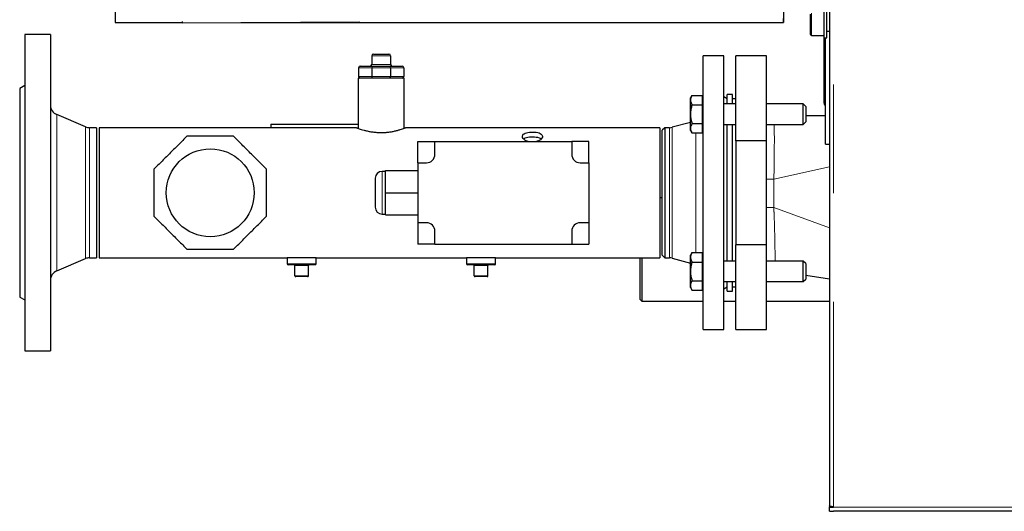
# Model space of a CAD drawing. Header units: millimetres. Extents: x 31 to 245, y 68 to 148.
# Tile 55 of 72: x 150.59 to 162.12, y 120.46 to 126.21. Entities that reach past the tile are written whole.
import ezdxf

# ---------------------------------------------------------------- set-up
doc = ezdxf.new("R2010")
doc.units = ezdxf.units.MM
doc.linetypes.add('PHANTOM', pattern=[12.7, 6.35, -1.27, 1.27, -1.27, 1.27, -1.27])

msp = doc.modelspace()

# ---------------------------------------------------------------- linework, layer by layer
at = {"color": 7, "linetype": 'Continuous', "lineweight": 25}
for p, q in [((160.069, 135.66), (160.069, 120.524)), ((159.531, 126.295), (159.531, 126.175)), ((160.009, 125.998), (160.009, 126.312)), ((160.039, 125.998), (160.039, 126.312)), ((151.711, 126.175), (152.495, 126.175)), ((152.496, 126.186), (152.495, 126.17)), ((152.495, 126.17), (154.575, 126.185)), ((152.495, 126.177), (152.495, 126.171)), ((153.183, 126.175), (159.531, 126.175)), ((159.531, 126.175), (159.531, 126.222)), ((159.531, 126.175), (159.531, 126.175)), ((159.849, 126.049), (159.849, 126.275)), ((152.495, 126.17), (152.495, 126.171)), ((160.039, 126.075), (160.069, 126.075)), ((150.954, 126.035), (150.654, 126.035)), ((150.654, 126.035), (150.654, 122.335)), ((150.954, 126.035), (150.954, 122.335)), ((159.849, 126.035), (159.849, 126.049)), ((159.859, 126.025), (160.009, 126.025)), ((160.008, 125.273), (160.008, 126.025)), ((160.009, 125.998), (160.039, 125.998)), ((160.024, 125.273), (160.024, 125.998)), ((160.024, 124.755), (160.024, 125.998)), ((154.714, 125.786), (154.714, 125.686)), ((154.734, 125.806), (154.914, 125.806)), ((154.934, 125.786), (154.934, 125.686)), ((158.834, 125.785), (158.594, 125.785)), ((158.594, 124.185), (158.594, 125.785)), ((158.834, 124.185), (158.834, 125.785)), ((159.334, 125.785), (158.974, 125.785)), ((158.974, 124.793), (158.974, 125.785)), ((159.334, 124.793), (159.334, 125.785)), ((154.559, 125.646), (154.559, 125.546)), ((154.579, 125.666), (154.723, 125.666)), ((154.714, 125.646), (154.714, 125.546)), ((154.723, 125.666), (154.925, 125.666)), ((154.925, 125.666), (155.069, 125.666)), ((154.934, 125.646), (154.934, 125.546)), ((155.089, 125.646), (155.089, 125.546)), ((154.554, 125.526), (154.554, 124.939)), ((155.094, 125.526), (154.554, 125.526)), ((155.094, 124.939), (155.094, 125.526)), ((150.654, 125.44), (150.594, 125.405)), ((150.594, 125.405), (150.594, 122.965)), ((158.461, 125.324), (158.444, 125.294)), ((158.444, 125.269), (158.444, 125.294)), ((158.444, 125.104), (158.444, 125.269)), ((158.461, 125.324), (158.584, 125.324)), ((158.584, 125.269), (158.584, 125.324)), ((158.594, 125.294), (158.584, 125.294)), ((158.584, 125.214), (158.584, 125.269)), ((158.874, 125.285), (158.834, 125.308)), ((158.934, 125.335), (158.874, 125.335)), ((158.874, 125.293), (158.874, 125.335)), ((158.874, 125.224), (158.874, 125.293)), ((158.934, 125.293), (158.934, 125.335)), ((158.934, 125.224), (158.934, 125.293)), ((158.974, 125.285), (158.934, 125.285)), ((160.008, 125.233), (160.008, 125.273)), ((158.461, 125.214), (158.584, 125.214)), ((158.584, 125.104), (158.584, 125.214)), ((158.974, 125.224), (158.834, 125.224)), ((159.764, 125.224), (159.334, 125.224)), ((159.794, 125.194), (159.764, 125.224)), ((159.764, 125.044), (159.764, 125.224)), ((159.794, 125.194), (159.794, 125.059)), ((160.024, 125.233), (160.008, 125.233)), ((151.364, 124.956), (151.027, 125.099)), ((158.444, 124.94), (158.444, 125.104)), ((158.584, 124.994), (158.584, 125.104)), ((159.764, 124.984), (159.764, 125.044)), ((160.024, 125.085), (159.794, 125.085)), ((159.794, 125.059), (159.794, 125.014)), ((151.494, 124.946), (151.41, 124.946)), ((151.494, 124.946), (151.494, 123.424)), ((153.327, 124.946), (151.524, 124.946)), ((151.524, 124.946), (151.524, 123.424)), ((154.534, 124.946), (153.462, 124.946)), ((153.534, 124.985), (154.554, 124.985)), ((153.534, 124.985), (153.534, 124.946)), ((158.084, 124.946), (155.114, 124.946)), ((158.084, 124.946), (158.084, 123.424)), ((158.144, 124.946), (158.114, 124.916)), ((158.114, 123.454), (158.114, 124.916)), ((158.198, 124.946), (158.144, 124.946)), ((158.144, 124.946), (158.144, 123.424)), ((158.444, 125.008), (158.229, 124.95)), ((158.444, 124.914), (158.444, 124.94)), ((158.444, 124.914), (158.461, 124.885)), ((158.461, 124.994), (158.584, 124.994)), ((158.584, 124.94), (158.584, 124.994)), ((158.584, 124.885), (158.584, 124.94)), ((158.584, 124.914), (158.594, 124.914)), ((158.834, 124.984), (158.974, 124.984)), ((158.874, 123.386), (158.874, 124.984)), ((158.934, 123.386), (158.934, 124.984)), ((159.334, 124.984), (159.764, 124.984)), ((159.764, 124.984), (159.794, 125.014)), ((158.461, 124.885), (158.584, 124.885)), ((159.334, 124.793), (158.974, 124.793)), ((158.974, 124.793), (158.974, 123.577)), ((159.334, 123.577), (159.334, 124.793)), ((155.254, 124.785), (155.454, 124.785)), ((155.254, 124.535), (155.254, 124.785)), ((155.454, 124.635), (155.454, 124.785)), ((155.454, 124.785), (157.054, 124.785)), ((157.054, 124.785), (157.054, 124.635)), ((157.254, 124.785), (157.054, 124.785)), ((157.254, 124.535), (157.254, 124.785)), ((160.024, 124.755), (160.069, 124.755)), ((154.874, 124.445), (155.254, 124.445)), ((154.874, 124.185), (154.874, 124.445)), ((155.254, 124.535), (155.254, 123.835)), ((155.254, 124.535), (155.354, 124.535)), ((157.154, 124.535), (157.254, 124.535)), ((157.254, 124.535), (157.254, 123.835)), ((154.754, 124.355), (154.754, 124.015)), ((154.874, 124.435), (154.834, 124.435)), ((154.874, 124.185), (155.254, 124.185)), ((154.874, 123.925), (154.874, 124.185)), ((158.114, 124.124), (158.084, 124.124)), ((158.594, 122.585), (158.594, 124.185)), ((158.834, 122.585), (158.834, 124.185)), ((154.834, 123.935), (154.874, 123.935)), ((154.874, 123.925), (155.254, 123.925)), ((155.354, 123.835), (155.254, 123.835)), ((155.254, 123.835), (155.254, 123.585)), ((157.254, 123.835), (157.154, 123.835)), ((157.254, 123.835), (157.254, 123.585)), ((155.454, 123.585), (155.454, 123.735)), ((157.054, 123.735), (157.054, 123.585)), ((155.454, 123.585), (155.254, 123.585)), ((155.454, 123.585), (157.054, 123.585)), ((157.054, 123.585), (157.254, 123.585)), ((159.334, 123.577), (158.974, 123.577)), ((158.974, 122.585), (158.974, 123.577)), ((159.334, 122.585), (159.334, 123.577)), ((151.027, 123.272), (151.364, 123.415)), ((151.41, 123.424), (151.494, 123.424)), ((151.524, 123.424), (153.724, 123.424)), ((153.724, 123.424), (153.724, 123.354)), ((154.064, 123.424), (153.724, 123.424)), ((154.064, 123.354), (154.064, 123.424)), ((154.064, 123.424), (155.824, 123.424)), ((155.824, 123.424), (155.824, 123.354)), ((156.164, 123.424), (155.824, 123.424)), ((156.164, 123.354), (156.164, 123.424)), ((156.164, 123.424), (158.084, 123.424)), ((157.856, 122.938), (157.856, 123.424)), ((157.876, 123.424), (157.876, 122.918)), ((158.114, 123.454), (158.144, 123.424)), ((158.144, 123.424), (158.198, 123.424)), ((158.229, 123.42), (158.444, 123.363)), ((158.461, 123.486), (158.444, 123.456)), ((158.444, 123.43), (158.444, 123.456)), ((158.444, 123.265), (158.444, 123.43)), ((158.461, 123.485), (158.584, 123.485)), ((158.584, 123.43), (158.584, 123.485)), ((158.594, 123.456), (158.584, 123.456)), ((158.584, 123.375), (158.584, 123.43)), ((154.054, 123.344), (153.734, 123.344)), ((153.814, 123.214), (153.814, 123.334)), ((153.974, 123.214), (153.974, 123.334)), ((156.154, 123.344), (155.834, 123.344)), ((155.914, 123.214), (155.914, 123.334)), ((156.074, 123.214), (156.074, 123.334)), ((158.461, 123.375), (158.584, 123.375)), ((158.584, 123.265), (158.584, 123.375)), ((158.974, 123.386), (158.834, 123.386)), ((159.764, 123.386), (159.334, 123.386)), ((159.794, 123.356), (159.764, 123.386)), ((159.764, 123.206), (159.764, 123.386)), ((159.794, 123.356), (159.794, 123.221)), ((153.964, 123.204), (153.824, 123.204)), ((156.064, 123.204), (155.924, 123.204)), ((158.444, 123.101), (158.444, 123.265)), ((158.584, 123.156), (158.584, 123.265)), ((159.764, 123.146), (159.764, 123.206)), ((159.764, 123.146), (159.794, 123.176)), ((159.794, 123.221), (159.794, 123.176)), ((160.069, 123.175), (159.794, 123.216)), ((158.444, 123.076), (158.444, 123.101)), ((158.444, 123.076), (158.461, 123.046)), ((158.461, 123.156), (158.584, 123.156)), ((158.584, 123.101), (158.584, 123.156)), ((158.584, 123.047), (158.584, 123.101)), ((158.584, 123.076), (158.594, 123.076)), ((158.834, 123.146), (158.974, 123.146)), ((158.834, 123.062), (158.874, 123.085)), ((158.874, 123.035), (158.874, 123.146)), ((158.934, 123.035), (158.934, 123.146)), ((158.934, 123.085), (158.974, 123.085)), ((159.334, 123.146), (159.764, 123.146)), ((150.594, 122.965), (150.654, 122.931)), ((158.461, 123.047), (158.584, 123.047)), ((158.874, 123.035), (158.934, 123.035)), ((157.856, 122.938), (157.876, 122.918)), ((157.876, 122.918), (158.594, 122.918)), ((158.834, 122.918), (158.974, 122.918)), ((159.334, 122.918), (160.069, 122.918)), ((158.594, 122.585), (158.834, 122.585)), ((158.974, 122.585), (159.334, 122.585)), ((150.654, 122.335), (150.954, 122.335)), ((160.069, 120.524), (160.069, 120.51)), ((160.069, 120.46), (160.069, 120.51)), ((160.069, 120.51), (160.119, 120.51)), ((160.069, 120.46), (160.119, 120.46)), ((191.289, 120.46), (160.119, 120.46))]:
    msp.add_line(p, q, dxfattribs=at)
at = {"color": 8, "linetype": 'PHANTOM', "lineweight": 18}
for p, q in [((160.119, 135.61), (160.119, 120.51)), ((159.531, 126.222), (159.531, 126.175)), ((159.859, 126.285), (159.859, 126.04)), ((159.859, 126.04), (159.859, 126.025)), ((154.934, 125.786), (154.714, 125.786)), ((154.714, 125.646), (154.559, 125.646)), ((154.714, 125.686), (154.934, 125.686)), ((154.934, 125.646), (154.714, 125.646)), ((155.089, 125.646), (154.934, 125.646)), ((154.559, 125.546), (154.714, 125.546)), ((154.714, 125.546), (154.934, 125.546)), ((154.934, 125.546), (155.089, 125.546)), ((160.008, 125.273), (160.024, 125.273)), ((151.027, 125.099), (151.027, 123.272)), ((151.364, 124.956), (151.364, 123.415)), ((151.41, 124.946), (151.41, 123.424)), ((158.198, 124.185), (158.198, 124.946)), ((158.229, 124.185), (158.229, 124.95)), ((158.505, 124.185), (158.505, 124.885)), ((160.069, 124.487), (159.42, 124.344)), ((154.834, 124.435), (154.834, 123.935)), ((159.334, 124.344), (159.42, 124.344)), ((159.42, 124.344), (159.42, 124.013)), ((158.198, 123.424), (158.198, 124.185)), ((158.229, 123.42), (158.229, 124.185)), ((158.505, 123.485), (158.505, 124.185)), ((159.334, 124.013), (159.42, 124.013)), ((160.069, 123.773), (159.42, 124.013)), ((153.724, 123.354), (154.064, 123.354)), ((153.974, 123.334), (153.814, 123.334)), ((155.824, 123.354), (156.164, 123.354)), ((156.074, 123.334), (155.914, 123.334)), ((153.814, 123.214), (153.974, 123.214)), ((155.914, 123.214), (156.074, 123.214)), ((160.119, 120.51), (191.289, 120.51))]:
    msp.add_line(p, q, dxfattribs=at)
at = {"color": 7, "linetype": 'Continuous', "lineweight": 25, "flags": 128}
msp.add_lwpolyline([(151.711, 126.295), (151.711, 126.272), (151.711, 126.249), (151.711, 126.229), (151.711, 126.21), (151.711, 126.195), (151.711, 126.184), (151.711, 126.178), (151.711, 126.175)], dxfattribs=at)
at = {"color": 8, "linetype": 'PHANTOM', "lineweight": 18, "flags": 128}
msp.add_lwpolyline([(159.423, 124.984), (159.424, 124.973), (159.425, 124.899), (159.426, 124.808), (159.425, 124.706), (159.424, 124.59), (159.422, 124.471), (159.42, 124.344), (159.42, 124.344), (159.42, 124.344)], dxfattribs=at)
at = {"color": 7, "linetype": 'Continuous', "lineweight": 25}
msp.add_circle((152.824, 124.185), 0.514, dxfattribs=at)
for centre, radius, start, end in [((159.859, 126.035), 0.01, 180, 270), ((154.734, 125.786), 0.02, 90, 180), ((154.914, 125.786), 0.02, 0, 90), ((154.579, 125.646), 0.02, 90, 180), ((154.694, 125.686), 0.02, 270, 0), ((154.954, 125.686), 0.02, 180, 270), ((155.069, 125.646), 0.02, 0, 90), ((154.579, 125.546), 0.02, 180, 270), ((155.069, 125.546), 0.02, 270, 0), ((151.074, 125.209), 0.12, 180, 247), ((151.41, 125.066), 0.12, 247, 270), ((158.198, 125.066), 0.12, 270, 285), ((155.354, 124.635), 0.1, 270, 0), ((157.154, 124.635), 0.1, 180, 270), ((154.834, 124.355), 0.08, 90, 180), ((154.834, 124.015), 0.08, 180, 270), ((155.354, 123.735), 0.1, 0, 90), ((157.154, 123.735), 0.1, 90, 180), ((151.41, 123.304), 0.12, 90, 113), ((158.198, 123.304), 0.12, 75, 90), ((153.734, 123.354), 0.01, 180, 270), ((153.804, 123.334), 0.01, 0, 90), ((153.984, 123.334), 0.01, 90, 180), ((154.054, 123.354), 0.01, 270, 0), ((155.834, 123.354), 0.01, 180, 270), ((155.904, 123.334), 0.01, 0, 90), ((156.084, 123.334), 0.01, 90, 180), ((156.154, 123.354), 0.01, 270, 0), ((151.074, 123.161), 0.12, 113, 180), ((153.824, 123.214), 0.01, 180, 270), ((153.964, 123.214), 0.01, 270, 0), ((155.924, 123.214), 0.01, 180, 270), ((156.064, 123.214), 0.01, 270, 0)]:
    msp.add_arc(centre, radius, start, end, dxfattribs=at)
for centre, start_param, end_param in [((154.723, 125.646), 0, 1.570796), ((154.925, 125.646), 4.712389, 6.283185), ((154.723, 125.546), 1.570796, 3.141593), ((154.925, 125.546), 3.141593, 4.712389)]:
    msp.add_ellipse(centre, major_axis=(0, 0.02), ratio=0.414214, start_param=start_param, end_param=end_param, dxfattribs=at)
for points, knots in [([(158.461, 125.324), (158.454, 125.31), (158.445, 125.292), (158.444, 125.273), (158.444, 125.269)], [0, 0, 0, 0, 0.773404, 1, 1, 1, 1]), ([(158.444, 125.269), (158.446, 125.254), (158.449, 125.235), (158.459, 125.217), (158.461, 125.214)], [0, 0, 0, 0, 0.795698, 1, 1, 1, 1]), ([(158.461, 125.214), (158.456, 125.196), (158.447, 125.16), (158.445, 125.123), (158.444, 125.104)], [0, 0, 0, 0, 0.495462, 1, 1, 1, 1]), ([(160.008, 125.233), (160.008, 125.229), (160.009, 125.22), (160.015, 125.21), (160.021, 125.206), (160.024, 125.204)], [0, 0, 0, 0, 0.36809, 0.736305, 1, 1, 1, 1]), ([(158.444, 125.104), (158.444, 125.101), (158.444, 125.082), (158.448, 125.045), (158.457, 125.011), (158.461, 124.994)], [0, 0, 0, 0, 0.070093, 0.530786, 1, 1, 1, 1]), ([(153.462, 124.946), (153.461, 124.946), (153.46, 124.946), (153.448, 124.945), (153.431, 124.944), (153.409, 124.943), (153.386, 124.943), (153.364, 124.944), (153.345, 124.945), (153.332, 124.946), (153.326, 124.946), (153.327, 124.946), (153.327, 124.946)], [0, 0, 0, 0, 0.10708, 0.214152, 0.321489, 0.428995, 0.536219, 0.643135, 0.750213, 0.857662, 0.965121, 1, 1, 1, 1]), ([(154.534, 124.946), (154.535, 124.946), (154.536, 124.945), (154.548, 124.941), (154.566, 124.934), (154.591, 124.926), (154.623, 124.917), (154.66, 124.907), (154.704, 124.899), (154.75, 124.892), (154.799, 124.889), (154.847, 124.889), (154.893, 124.892), (154.936, 124.897), (154.977, 124.905), (155.015, 124.914), (155.049, 124.924), (155.076, 124.933), (155.098, 124.94), (155.11, 124.945), (155.115, 124.947), (155.114, 124.946), (155.114, 124.946)], [0, 0, 0, 0, 0.050381, 0.102285, 0.15265, 0.204374, 0.256741, 0.310512, 0.364827, 0.420848, 0.472815, 0.526495, 0.575344, 0.625566, 0.675435, 0.726575, 0.779861, 0.834639, 0.888678, 0.944463, 0.995553, 1, 1, 1, 1]), ([(158.461, 124.994), (158.456, 124.985), (158.447, 124.968), (158.445, 124.949), (158.444, 124.94)], [0, 0, 0, 0, 0.495456, 1, 1, 1, 1]), ([(158.444, 124.94), (158.444, 124.938), (158.444, 124.929), (158.448, 124.91), (158.457, 124.893), (158.461, 124.885)], [0, 0, 0, 0, 0.070087, 0.530787, 1, 1, 1, 1]), ([(152.551, 124.845), (152.519, 124.814), (152.456, 124.75), (152.359, 124.653), (152.261, 124.556), (152.196, 124.491), (152.164, 124.459)], [0, 0, 0, 0, 0.247002, 0.493941, 0.746936, 1, 1, 1, 1]), ([(153.097, 124.845), (153.053, 124.845), (152.963, 124.845), (152.826, 124.845), (152.688, 124.845), (152.597, 124.845), (152.551, 124.845)], [0, 0, 0, 0, 0.247003, 0.493939, 0.746936, 1, 1, 1, 1]), ([(153.484, 124.459), (153.452, 124.49), (153.389, 124.554), (153.292, 124.65), (153.195, 124.748), (153.13, 124.813), (153.097, 124.845)], [0, 0, 0, 0, 0.247, 0.493939, 0.746936, 1, 1, 1, 1]), ([(156.544, 124.785), (156.536, 124.788), (156.516, 124.794), (156.493, 124.81), (156.477, 124.831), (156.475, 124.851), (156.485, 124.869), (156.508, 124.883), (156.541, 124.892), (156.58, 124.896), (156.62, 124.895), (156.657, 124.89), (156.687, 124.879), (156.707, 124.864), (156.714, 124.845), (156.708, 124.824), (156.689, 124.805), (156.666, 124.791), (156.648, 124.786), (156.643, 124.785)], [0, 0, 0, 0, 0.04185, 0.104245, 0.166956, 0.229161, 0.290836, 0.352766, 0.415345, 0.477968, 0.539945, 0.601592, 0.66374, 0.726439, 0.788885, 0.850678, 0.912427, 0.974795, 1, 1, 1, 1]), ([(156.491, 124.815), (156.497, 124.819), (156.509, 124.827), (156.541, 124.835), (156.579, 124.84), (156.62, 124.839), (156.656, 124.834), (156.684, 124.825), (156.693, 124.817), (156.696, 124.815)], [0, 0, 0, 0, 0.129589, 0.287091, 0.444764, 0.600486, 0.755212, 0.911416, 1, 1, 1, 1]), ([(152.164, 124.459), (152.164, 124.414), (152.164, 124.324), (152.164, 124.187), (152.164, 124.05), (152.164, 123.958), (152.164, 123.912)], [0, 0, 0, 0, 0.247002, 0.49394, 0.746935, 1, 1, 1, 1]), ([(153.484, 123.912), (153.484, 123.957), (153.484, 124.046), (153.484, 124.183), (153.484, 124.321), (153.484, 124.413), (153.484, 124.459)], [0, 0, 0, 0, 0.247002, 0.49394, 0.746936, 1, 1, 1, 1]), ([(152.164, 123.912), (152.196, 123.88), (152.259, 123.817), (152.356, 123.72), (152.453, 123.623), (152.518, 123.558), (152.551, 123.525)], [0, 0, 0, 0, 0.247002, 0.493941, 0.746936, 1, 1, 1, 1]), ([(153.097, 123.525), (153.129, 123.557), (153.192, 123.62), (153.289, 123.717), (153.387, 123.814), (153.452, 123.879), (153.484, 123.912)], [0, 0, 0, 0, 0.247001, 0.4939391, 0.7469367, 1, 1, 1, 1]), ([(152.551, 123.525), (152.595, 123.525), (152.685, 123.525), (152.822, 123.525), (152.96, 123.525), (153.051, 123.525), (153.097, 123.525)], [0, 0, 0, 0, 0.246999, 0.493939, 0.746936, 1, 1, 1, 1]), ([(158.461, 123.485), (158.454, 123.471), (158.445, 123.453), (158.444, 123.435), (158.444, 123.43)], [0, 0, 0, 0, 0.773406, 1, 1, 1, 1]), ([(158.444, 123.43), (158.446, 123.415), (158.449, 123.397), (158.459, 123.379), (158.461, 123.375)], [0, 0, 0, 0, 0.795702, 1, 1, 1, 1]), ([(158.461, 123.375), (158.456, 123.357), (158.447, 123.321), (158.445, 123.284), (158.444, 123.265)], [0, 0, 0, 0, 0.495457, 1, 1, 1, 1]), ([(158.444, 123.265), (158.444, 123.263), (158.444, 123.243), (158.448, 123.206), (158.457, 123.173), (158.461, 123.156)], [0, 0, 0, 0, 0.070093, 0.530781, 1, 1, 1, 1]), ([(158.461, 123.156), (158.456, 123.147), (158.447, 123.129), (158.445, 123.111), (158.444, 123.101)], [0, 0, 0, 0, 0.495454, 1, 1, 1, 1]), ([(158.444, 123.101), (158.444, 123.1), (158.444, 123.09), (158.448, 123.072), (158.457, 123.055), (158.461, 123.047)], [0, 0, 0, 0, 0.070085, 0.530785, 1, 1, 1, 1]), ([(160.119, 120.51), (160.113, 120.511), (160.102, 120.513), (160.087, 120.516), (160.075, 120.519), (160.07, 120.522), (160.069, 120.524), (160.069, 120.524)], [0, 0, 0, 0, 0.21816, 0.436319, 0.654486, 0.87265, 1, 1, 1, 1])]:
    msp.add_open_spline(points, degree=3, knots=knots, dxfattribs=at)
at = {"color": 8, "linetype": 'PHANTOM', "lineweight": 18}
msp.add_open_spline([(159.42, 124.013), (159.42, 124.013), (159.42, 123.986), (159.423, 123.93), (159.426, 123.835), (159.429, 123.729), (159.432, 123.618), (159.433, 123.517), (159.434, 123.438), (159.433, 123.401), (159.433, 123.386)], degree=3, knots=[0, 0, 0, 0, 0.000002, 0.110485, 0.222314, 0.386307, 0.555009, 0.71897, 0.887791, 1, 1, 1, 1], dxfattribs=at)

doc.saveas('drawing.dxf')
